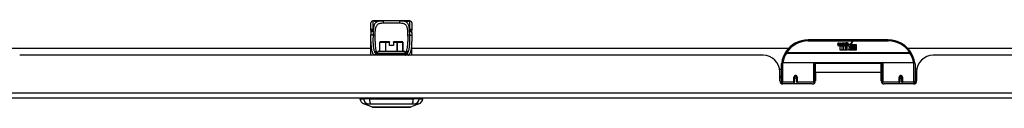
# Model space of a CAD drawing. Header units: inches. Extents: x 17 to 570, y 51 to 268.
# Tile 5 of 216: x 40.02 to 58.45, y 50.78 to 52.39. Entities that reach past the tile are written whole.
import ezdxf

# ---------------------------------------------------------------- set-up
doc = ezdxf.new("R2010")
doc.units = ezdxf.units.IN
doc.header["$MEASUREMENT"] = 0
doc.layers.add('Visible Edges(ANSI)', color=7, linetype='Continuous', lineweight=25)
doc.layers.add('Visible Tangent Edges(ANSI)', color=7, linetype='Continuous', lineweight=25)

msp = doc.modelspace()

# ---------------------------------------------------------------- linework, layer by layer
at = {"layer": 'Visible Edges(ANSI)'}
for p, q in [((46.59, 52.217), (46.59, 52.352)), ((46.649, 52.391), (46.629, 52.391)), ((46.773, 52.391), (46.649, 52.391)), ((46.773, 52.391), (46.811, 52.391)), ((47.136, 52.391), (46.811, 52.391)), ((47.136, 52.391), (47.175, 52.391)), ((47.298, 52.391), (47.175, 52.391)), ((47.318, 52.391), (47.298, 52.391)), ((47.357, 52.352), (47.357, 52.217)), ((46.59, 51.747), (46.59, 52.002)), ((46.759, 51.824), (46.759, 51.993)), ((46.767, 52.001), (46.767, 52.001)), ((46.869, 52.001), (46.767, 52.001)), ((46.869, 52.001), (46.872, 52.001)), ((46.936, 52.001), (46.872, 52.001)), ((46.936, 52.001), (46.936, 51.993)), ((46.936, 51.927), (46.936, 51.993)), ((47.075, 52.001), (47.011, 52.001)), ((47.011, 51.993), (47.011, 52.001)), ((47.011, 51.993), (47.011, 51.927)), ((47.075, 52.001), (47.078, 52.001)), ((47.18, 52.001), (47.078, 52.001)), ((47.18, 52.001), (47.18, 52.001)), ((47.188, 51.824), (47.188, 51.993)), ((47.357, 51.747), (47.357, 52.002)), ((56.274, 52.036), (54.774, 52.036)), ((55.329, 51.947), (55.335, 51.981)), ((55.335, 51.981), (55.349, 51.981)), ((55.349, 51.981), (55.342, 51.947)), ((55.365, 51.959), (55.369, 51.981)), ((55.369, 51.981), (55.382, 51.981)), ((55.382, 51.981), (55.376, 51.947)), ((55.399, 51.959), (55.403, 51.981)), ((55.403, 51.981), (55.416, 51.981)), ((55.416, 51.981), (55.406, 51.927)), ((55.423, 51.981), (55.439, 51.981)), ((55.436, 51.953), (55.423, 51.981)), ((55.439, 51.981), (55.447, 51.962)), ((55.449, 51.962), (55.463, 51.981)), ((55.479, 51.981), (55.454, 51.953)), ((55.463, 51.981), (55.479, 51.981)), ((55.484, 51.97), (55.484, 51.979)), ((55.558, 51.95), (55.602, 51.996)), ((55.602, 51.996), (55.577, 51.948)), ((39.535, 51.881), (46.59, 51.881)), ((46.718, 51.782), (46.718, 51.812)), ((46.729, 51.824), (47.218, 51.824)), ((47.011, 51.927), (46.936, 51.927)), ((47.229, 51.782), (47.229, 51.812)), ((47.357, 51.881), (54.412, 51.881)), ((55.374, 51.843), (55.374, 51.923)), ((55.404, 51.843), (55.374, 51.843)), ((55.392, 51.93), (55.391, 51.924)), ((55.391, 51.924), (55.404, 51.924)), ((55.396, 51.936), (55.393, 51.936)), ((55.395, 51.927), (55.396, 51.936)), ((55.406, 51.927), (55.395, 51.927)), ((55.404, 51.924), (55.404, 51.843)), ((55.408, 51.924), (55.43, 51.924)), ((55.408, 51.843), (55.408, 51.924)), ((55.438, 51.843), (55.408, 51.843)), ((55.412, 51.927), (55.436, 51.953)), ((55.428, 51.927), (55.412, 51.927)), ((55.442, 51.945), (55.428, 51.927)), ((55.43, 51.924), (55.438, 51.934)), ((55.438, 51.934), (55.438, 51.843)), ((55.444, 51.945), (55.442, 51.945)), ((55.442, 51.942), (55.449, 51.924)), ((55.442, 51.843), (55.442, 51.942)), ((55.509, 51.843), (55.442, 51.843)), ((55.452, 51.927), (55.444, 51.945)), ((55.447, 51.962), (55.449, 51.962)), ((55.449, 51.924), (55.472, 51.924)), ((55.468, 51.927), (55.452, 51.927)), ((55.454, 51.953), (55.468, 51.927)), ((55.472, 51.924), (55.472, 51.844)), ((55.472, 51.844), (55.508, 51.893)), ((55.478, 51.958), (55.514, 51.958)), ((55.508, 51.893), (55.488, 51.923)), ((55.513, 51.949), (55.489, 51.949)), ((55.523, 51.869), (55.509, 51.843)), ((55.518, 51.931), (55.525, 51.92)), ((55.54, 51.843), (55.523, 51.869)), ((55.525, 51.92), (55.556, 51.964)), ((55.558, 51.925), (55.538, 51.897)), ((55.538, 51.897), (55.575, 51.844)), ((55.674, 51.843), (55.54, 51.843)), ((55.556, 51.964), (55.558, 51.95)), ((55.56, 51.915), (55.558, 51.925)), ((55.575, 51.945), (55.56, 51.915)), ((55.575, 51.916), (55.575, 51.945)), ((55.674, 51.916), (55.575, 51.916)), ((55.575, 51.911), (55.674, 51.911)), ((55.575, 51.879), (55.575, 51.911)), ((55.674, 51.879), (55.575, 51.879)), ((55.575, 51.875), (55.674, 51.875)), ((55.575, 51.844), (55.575, 51.875)), ((55.577, 51.948), (55.674, 51.948)), ((55.674, 51.948), (55.674, 51.916)), ((55.674, 51.911), (55.674, 51.879)), ((55.674, 51.875), (55.674, 51.843)), ((56.636, 51.881), (71.513, 51.881)), ((53.931, 51.747), (40.016, 51.747)), ((47.219, 51.765), (46.735, 51.765)), ((54.294, 51.611), (54.878, 51.611)), ((56.17, 51.611), (56.754, 51.611)), ((71.032, 51.747), (57.117, 51.747)), ((54.239, 51.486), (54.274, 51.486)), ((54.243, 51.269), (54.243, 51.435)), ((54.274, 51.261), (54.274, 51.591)), ((54.894, 51.595), (54.894, 51.258)), ((54.894, 51.519), (54.909, 51.519)), ((54.909, 51.424), (54.909, 51.592)), ((56.14, 51.592), (54.909, 51.592)), ((54.909, 51.424), (54.909, 51.269)), ((56.14, 51.424), (56.14, 51.592)), ((56.154, 51.519), (56.14, 51.519)), ((56.14, 51.269), (56.14, 51.424)), ((56.154, 51.258), (56.154, 51.595)), ((56.774, 51.591), (56.774, 51.261)), ((56.809, 51.486), (56.774, 51.486)), ((56.805, 51.435), (56.805, 51.269)), ((54.243, 51.361), (54.274, 51.361)), ((54.274, 51.327), (54.243, 51.327)), ((54.274, 51.261), (54.274, 51.217)), ((54.518, 51.339), (54.518, 51.252)), ((54.52, 51.336), (54.518, 51.336)), ((54.518, 51.21), (54.518, 51.252)), ((54.519, 51.344), (54.521, 51.344)), ((54.52, 51.344), (54.52, 51.339)), ((54.524, 51.327), (54.522, 51.327)), ((54.558, 51.327), (54.556, 51.327)), ((54.559, 51.336), (54.561, 51.335)), ((54.561, 51.252), (54.561, 51.339)), ((54.561, 51.252), (54.561, 51.21)), ((54.894, 51.328), (54.909, 51.328)), ((54.894, 51.23), (54.894, 51.258)), ((56.154, 51.328), (56.14, 51.328)), ((56.154, 51.258), (56.154, 51.23)), ((56.487, 51.339), (56.487, 51.252)), ((56.489, 51.336), (56.487, 51.335)), ((56.487, 51.21), (56.487, 51.252)), ((56.493, 51.327), (56.49, 51.327)), ((56.526, 51.327), (56.524, 51.327)), ((56.529, 51.344), (56.527, 51.344)), ((56.528, 51.339), (56.528, 51.344)), ((56.528, 51.336), (56.53, 51.336)), ((56.53, 51.252), (56.53, 51.339)), ((56.53, 51.252), (56.53, 51.21)), ((56.805, 51.361), (56.774, 51.361)), ((56.805, 51.327), (56.774, 51.327)), ((56.774, 51.217), (56.774, 51.261)), ((54.849, 51.21), (54.302, 51.21)), ((56.746, 51.21), (56.199, 51.21)), ((76.776, 50.947), (17.171, 50.947)), ((46.383, 50.931), (46.451, 50.931)), ((46.562, 50.931), (46.451, 50.931)), ((46.562, 50.931), (47.385, 50.931)), ((47.496, 50.931), (47.385, 50.931)), ((47.496, 50.931), (47.564, 50.931)), ((46.617, 50.776), (46.457, 50.838)), ((47.49, 50.838), (47.33, 50.776))]:
    msp.add_line(p, q, dxfattribs=at)
at = {"layer": 'Visible Edges(ANSI)', "flags": 128}
for points in [[(46.657, 52.389), (46.657, 52.389), (46.659, 52.388), (46.664, 52.387), (46.671, 52.386), (46.68, 52.386), (46.689, 52.386), (46.698, 52.386), (46.706, 52.387), (46.713, 52.387)], [(46.713, 52.387), (46.727, 52.389), (46.742, 52.391), (46.757, 52.391), (46.773, 52.391)], [(47.175, 52.391), (47.19, 52.391), (47.205, 52.391), (47.22, 52.389), (47.234, 52.387)], [(47.234, 52.387), (47.241, 52.387), (47.249, 52.386), (47.258, 52.386), (47.267, 52.386), (47.276, 52.386), (47.283, 52.387), (47.288, 52.388), (47.29, 52.389), (47.29, 52.389)], [(46.59, 52.217), (46.59, 52.216), (46.59, 52.215), (46.59, 52.215), (46.59, 52.214), (46.59, 52.213), (46.59, 52.212), (46.59, 52.212), (46.59, 52.211), (46.59, 52.21), (46.59, 52.21), (46.59, 52.209), (46.59, 52.208), (46.59, 52.207), (46.59, 52.207), (46.59, 52.206), (46.59, 52.205), (46.59, 52.204), (46.59, 52.204), (46.59, 52.203), (46.591, 52.202), (46.591, 52.202), (46.591, 52.201), (46.591, 52.2), (46.591, 52.199)], [(46.592, 52.169), (46.592, 52.184), (46.591, 52.199)], [(46.591, 52.121), (46.592, 52.145), (46.592, 52.169)], [(47.355, 52.169), (47.355, 52.184), (47.356, 52.199)], [(47.355, 52.169), (47.355, 52.145), (47.356, 52.121)], [(47.356, 52.199), (47.356, 52.2), (47.356, 52.201), (47.356, 52.202), (47.357, 52.202), (47.357, 52.203), (47.357, 52.204), (47.357, 52.204), (47.357, 52.205), (47.357, 52.206), (47.357, 52.207), (47.357, 52.207), (47.357, 52.208), (47.357, 52.209), (47.357, 52.21), (47.357, 52.21), (47.357, 52.211), (47.357, 52.212), (47.357, 52.212), (47.357, 52.213), (47.357, 52.214), (47.357, 52.215), (47.357, 52.215), (47.357, 52.216), (47.357, 52.217)], [(46.59, 52.002), (46.59, 52.031), (46.59, 52.061), (46.591, 52.091), (46.591, 52.121)], [(46.668, 52.002), (46.669, 51.973), (46.669, 51.944), (46.671, 51.916), (46.673, 51.89), (46.677, 51.865), (46.682, 51.842), (46.688, 51.821), (46.696, 51.802)], [(47.251, 51.802), (47.259, 51.821), (47.265, 51.842), (47.27, 51.865), (47.274, 51.89), (47.276, 51.916), (47.278, 51.944), (47.278, 51.972), (47.279, 52.002)], [(47.356, 52.121), (47.356, 52.091), (47.357, 52.061), (47.357, 52.031), (47.357, 52.002)], [(46.725, 51.779), (46.714, 51.785), (46.705, 51.791), (46.701, 51.794), (46.699, 51.797), (46.697, 51.8), (46.696, 51.802)], [(47.222, 51.779), (47.233, 51.785), (47.242, 51.791), (47.246, 51.794), (47.248, 51.797), (47.25, 51.8), (47.251, 51.802)], [(46.819, 51.765), (46.792, 51.766), (46.767, 51.768), (46.755, 51.77), (46.744, 51.772), (46.734, 51.775), (46.725, 51.779)], [(47.128, 51.765), (47.155, 51.766), (47.181, 51.768), (47.192, 51.77), (47.203, 51.772), (47.213, 51.775), (47.222, 51.779)], [(54.28, 51.61), (54.279, 51.61), (54.279, 51.609), (54.279, 51.609), (54.279, 51.609), (54.279, 51.609), (54.279, 51.608), (54.279, 51.608), (54.279, 51.608), (54.279, 51.608), (54.279, 51.608), (54.279, 51.607), (54.279, 51.607), (54.279, 51.607), (54.279, 51.607), (54.279, 51.606), (54.279, 51.606), (54.279, 51.606), (54.279, 51.606), (54.279, 51.605), (54.279, 51.605), (54.279, 51.605), (54.279, 51.605), (54.279, 51.604), (54.279, 51.604)], [(56.769, 51.604), (56.769, 51.604), (56.769, 51.605), (56.769, 51.605), (56.769, 51.605), (56.769, 51.605), (56.769, 51.606), (56.769, 51.606), (56.769, 51.606), (56.769, 51.606), (56.769, 51.607), (56.769, 51.607), (56.769, 51.607), (56.769, 51.607), (56.769, 51.608), (56.769, 51.608), (56.769, 51.608), (56.769, 51.608), (56.769, 51.608), (56.769, 51.609), (56.769, 51.609), (56.769, 51.609), (56.769, 51.609), (56.769, 51.61), (56.769, 51.61)], [(54.518, 51.339), (54.518, 51.341), (54.519, 51.344), (54.52, 51.347), (54.521, 51.349), (54.522, 51.352), (54.524, 51.354), (54.526, 51.356), (54.529, 51.357), (54.531, 51.359), (54.534, 51.36), (54.537, 51.36), (54.54, 51.36), (54.543, 51.36), (54.546, 51.36), (54.548, 51.359), (54.551, 51.357), (54.553, 51.356), (54.556, 51.354), (54.557, 51.352), (54.559, 51.349), (54.56, 51.347), (54.561, 51.344), (54.561, 51.341), (54.561, 51.339)], [(54.908, 51.291), (54.908, 51.291), (54.908, 51.291), (54.908, 51.291), (54.908, 51.291), (54.908, 51.291), (54.908, 51.291), (54.908, 51.291), (54.908, 51.291), (54.908, 51.291), (54.908, 51.291), (54.908, 51.291), (54.908, 51.291), (54.908, 51.291), (54.908, 51.291), (54.908, 51.291), (54.908, 51.291), (54.908, 51.291), (54.908, 51.291), (54.908, 51.292), (54.908, 51.292), (54.908, 51.292), (54.908, 51.292), (54.909, 51.292), (54.909, 51.292)], [(56.14, 51.292), (56.14, 51.292), (56.14, 51.292), (56.14, 51.292), (56.14, 51.292), (56.14, 51.292), (56.14, 51.291), (56.14, 51.291), (56.14, 51.291), (56.14, 51.291), (56.14, 51.291), (56.14, 51.291), (56.14, 51.291), (56.14, 51.291), (56.14, 51.291), (56.14, 51.291), (56.14, 51.291), (56.14, 51.291), (56.14, 51.291), (56.14, 51.291), (56.14, 51.291), (56.14, 51.291), (56.14, 51.291), (56.14, 51.291), (56.14, 51.291)], [(56.487, 51.339), (56.487, 51.341), (56.487, 51.344), (56.488, 51.347), (56.489, 51.349), (56.491, 51.352), (56.493, 51.354), (56.495, 51.356), (56.497, 51.357), (56.5, 51.359), (56.502, 51.36), (56.505, 51.36), (56.508, 51.36), (56.511, 51.36), (56.514, 51.36), (56.517, 51.359), (56.52, 51.357), (56.522, 51.356), (56.524, 51.354), (56.526, 51.352), (56.527, 51.349), (56.528, 51.347), (56.529, 51.344), (56.53, 51.341), (56.53, 51.339)], [(46.618, 50.776), (46.619, 50.776), (46.62, 50.776), (46.622, 50.776), (46.625, 50.776), (46.629, 50.776), (46.634, 50.776), (46.639, 50.776), (46.645, 50.776), (46.653, 50.776), (46.66, 50.776), (46.669, 50.776), (46.678, 50.776), (46.688, 50.776), (46.699, 50.776), (46.71, 50.776), (46.722, 50.776), (46.735, 50.776), (46.748, 50.776), (46.762, 50.776), (46.776, 50.776), (46.791, 50.776), (46.806, 50.776), (46.821, 50.776), (46.837, 50.776), (46.854, 50.776), (46.87, 50.776), (46.887, 50.776), (46.904, 50.776), (46.921, 50.776), (46.939, 50.776), (46.956, 50.776), (46.973, 50.776), (46.991, 50.776), (47.008, 50.776), (47.026, 50.776), (47.043, 50.776), (47.06, 50.776), (47.077, 50.776), (47.093, 50.776), (47.11, 50.776), (47.126, 50.776), (47.141, 50.776), (47.156, 50.776), (47.171, 50.776), (47.185, 50.776), (47.199, 50.776), (47.212, 50.776), (47.225, 50.776), (47.237, 50.776), (47.248, 50.776), (47.259, 50.776), (47.269, 50.776), (47.278, 50.776), (47.287, 50.776), (47.295, 50.776), (47.302, 50.776), (47.308, 50.776), (47.313, 50.776), (47.318, 50.776), (47.322, 50.776), (47.325, 50.776), (47.327, 50.776), (47.328, 50.776), (47.329, 50.776)]]:
    msp.add_lwpolyline(points, dxfattribs=at)
at = {"layer": 'Visible Edges(ANSI)'}
for centre in [(54.54, 51.339), (56.508, 51.339)]:
    msp.add_circle(centre, 0.0197, dxfattribs=at)
for centre, radius, start, end in [((46.629, 52.352), 0.0394, 90, 180), ((46.649, 52.372), 0.0197, 56.88, 90), ((47.298, 52.372), 0.0197, 90, 123.12), ((47.318, 52.352), 0.0394, 0, 90), ((46.767, 51.993), 0.00787, 90, 180), ((47.18, 51.993), 0.00787, 0, 90), ((54.774, 51.536), 0.5, 90, 147.7623), ((55.502, 51.921), 0.0607, 81.5605, 107.3343), ((55.496, 51.941), 0.0307, 64.6784, 112.5609), ((55.508, 51.961), 0.0197, 356.5646, 81.5605), ((56.274, 51.536), 0.5, 32.2377, 90), ((46.729, 51.812), 0.0118, 90, 180), ((47.218, 51.812), 0.0118, 0, 90), ((54.774, 51.536), 0.5, 147.7623, 171.4919), ((55.357, 51.942), 0.0288, 169, 198.4748), ((55.34, 51.936), 0.0105, 198.4748, 269.6788), ((55.34, 51.95), 0.0246, 269.6788, 333.9508), ((55.355, 51.945), 0.0123, 169.9922, 203.5487), ((55.349, 51.942), 0.006, 203.5487, 276.1027), ((55.348, 51.949), 0.0126, 276.1027, 327.6083), ((55.319, 51.966), 0.0465, 328.5584, 350.8257), ((55.39, 51.941), 0.0288, 183.6169, 196.9928), ((55.373, 51.935), 0.0101, 196.9928, 269.4776), ((55.373, 51.949), 0.024, 269.4776, 327.4114), ((55.375, 51.947), 0.024, 268.7952, 316.5849), ((55.388, 51.945), 0.0123, 170, 203.5571), ((55.382, 51.942), 0.006, 203.5571, 276.03), ((55.382, 51.949), 0.0126, 276.03, 327.5992), ((55.353, 51.967), 0.0465, 327.5992, 350), ((55.503, 51.946), 0.0282, 156.1555, 203.8445), ((55.491, 51.941), 0.0152, 203.8445, 265.0802), ((55.497, 51.944), 0.00955, 151.4547, 231.1652), ((55.495, 51.955), 0.033, 257.079, 313.1785), ((55.495, 51.955), 0.0299, 260.4085, 314.1684), ((55.498, 51.945), 0.0109, 231.1652, 289.3797), ((55.496, 51.951), 0.0168, 289.3797, 352.9975), ((55.505, 51.96), 0.0096, 343.5261, 64.6784), ((55.488, 51.962), 0.0398, 314.1684, 356.5646), ((56.274, 51.536), 0.5, 8.5081, 32.2377), ((53.931, 51.435), 0.312, 0, 90), ((54.294, 51.591), 0.0197, 90, 180), ((54.878, 51.595), 0.0157, 0, 90), ((56.17, 51.595), 0.0157, 90, 180), ((56.754, 51.591), 0.0197, 0, 90), ((57.117, 51.435), 0.312, 90, 180), ((54.302, 51.269), 0.0591, 180, 270), ((54.54, 51.339), 0.0217, 180, 350.853), ((54.849, 51.269), 0.0591, 270, 0), ((56.199, 51.269), 0.0591, 180, 270), ((56.508, 51.339), 0.0217, 189.147, 0), ((56.746, 51.269), 0.0591, 270, 0), ((46.5, 50.948), 0.118, 188.6009, 248.7495), ((46.442, 50.923), 0.0394, 143.1301, 168.463), ((47.447, 50.948), 0.118, 291.2505, 351.3991), ((47.505, 50.923), 0.0394, 11.537, 36.8699), ((46.618, 50.781), 0.00492, 248.7495, 269.7912), ((47.329, 50.781), 0.00492, 270.2088, 291.2505)]:
    msp.add_arc(centre, radius, start, end, dxfattribs=at)
at = {"layer": 'Visible Tangent Edges(ANSI)'}
for p, q in [((46.629, 52.391), (46.629, 52.237)), ((46.649, 52.391), (46.649, 52.391)), ((46.83, 52.352), (47.118, 52.352)), ((47.298, 52.391), (47.298, 52.391)), ((47.318, 52.237), (47.318, 52.391)), ((46.76, 51.993), (46.759, 51.993)), ((46.76, 51.824), (46.76, 51.993)), ((46.76, 51.993), (46.862, 51.993)), ((46.872, 51.993), (46.862, 51.993)), ((46.862, 51.993), (46.862, 51.824)), ((46.872, 52.001), (46.872, 51.993)), ((46.872, 51.824), (46.872, 51.993)), ((46.872, 51.993), (46.936, 51.993)), ((47.011, 51.993), (47.075, 51.993)), ((47.075, 51.993), (47.075, 52.001)), ((47.085, 51.993), (47.075, 51.993)), ((47.075, 51.993), (47.075, 51.824)), ((47.085, 51.824), (47.085, 51.993)), ((47.085, 51.993), (47.187, 51.993)), ((47.188, 51.993), (47.187, 51.993)), ((47.187, 51.993), (47.187, 51.824)), ((54.774, 52.016), (54.774, 52.036)), ((54.774, 52.016), (56.274, 52.016)), ((56.274, 52.036), (56.274, 52.016)), ((47.229, 51.812), (46.718, 51.812)), ((54.368, 51.792), (54.351, 51.803)), ((56.68, 51.792), (54.368, 51.792)), ((54.368, 51.788), (54.368, 51.792)), ((54.368, 51.788), (56.68, 51.788)), ((56.697, 51.803), (56.68, 51.792)), ((56.68, 51.792), (56.68, 51.788)), ((46.709, 51.774), (46.687, 51.774)), ((46.718, 51.785), (46.713, 51.785)), ((46.729, 51.777), (47.218, 51.777)), ((47.234, 51.785), (47.229, 51.785)), ((47.26, 51.774), (47.238, 51.774)), ((54.294, 51.611), (54.294, 51.242)), ((54.878, 51.242), (54.878, 51.611)), ((56.156, 51.603), (54.892, 51.603)), ((56.17, 51.611), (56.17, 51.242)), ((56.754, 51.242), (56.754, 51.611)), ((56.14, 51.424), (54.909, 51.424)), ((54.294, 51.21), (54.294, 51.242)), ((54.508, 51.242), (54.294, 51.242)), ((54.508, 51.242), (54.508, 51.334)), ((54.508, 51.242), (54.508, 51.21)), ((54.571, 51.334), (54.571, 51.242)), ((54.878, 51.242), (54.571, 51.242)), ((54.571, 51.21), (54.571, 51.242)), ((54.878, 51.242), (54.878, 51.217)), ((56.17, 51.217), (56.17, 51.242)), ((56.477, 51.242), (56.17, 51.242)), ((56.477, 51.242), (56.477, 51.334)), ((56.477, 51.242), (56.477, 51.21)), ((56.54, 51.334), (56.54, 51.242)), ((56.754, 51.242), (56.54, 51.242)), ((56.54, 51.21), (56.54, 51.242)), ((56.754, 51.242), (56.754, 51.21)), ((17.171, 51.046), (76.776, 51.046))]:
    msp.add_line(p, q, dxfattribs=at)
at = {"layer": 'Visible Tangent Edges(ANSI)', "flags": 128}
for points in [[(46.811, 52.391), (46.797, 52.391), (46.784, 52.391), (46.771, 52.39), (46.758, 52.389), (46.746, 52.387), (46.735, 52.385), (46.724, 52.382), (46.713, 52.378), (46.704, 52.374), (46.694, 52.369), (46.686, 52.363), (46.678, 52.356), (46.671, 52.348), (46.665, 52.34), (46.659, 52.33), (46.654, 52.319), (46.65, 52.308), (46.646, 52.296), (46.643, 52.283), (46.64, 52.269), (46.638, 52.255), (46.636, 52.24), (46.634, 52.224), (46.633, 52.208)], [(46.649, 52.391), (46.649, 52.39), (46.649, 52.39), (46.65, 52.39), (46.652, 52.389), (46.653, 52.389), (46.655, 52.388), (46.658, 52.388), (46.66, 52.387), (46.663, 52.387), (46.666, 52.387), (46.67, 52.386), (46.673, 52.386), (46.677, 52.386), (46.68, 52.385), (46.684, 52.385), (46.688, 52.385), (46.692, 52.385), (46.696, 52.385), (46.7, 52.386), (46.703, 52.386), (46.707, 52.386), (46.71, 52.387), (46.713, 52.387), (46.716, 52.387)], [(46.67, 52.12), (46.67, 52.139), (46.67, 52.157), (46.671, 52.175), (46.672, 52.193), (46.673, 52.209), (46.675, 52.226), (46.677, 52.241), (46.68, 52.256), (46.683, 52.269), (46.688, 52.282), (46.693, 52.293), (46.698, 52.304), (46.705, 52.313), (46.712, 52.322), (46.721, 52.329), (46.73, 52.335), (46.74, 52.339), (46.751, 52.343), (46.762, 52.346), (46.775, 52.349), (46.787, 52.35), (46.801, 52.351), (46.815, 52.352), (46.83, 52.352)], [(46.716, 52.387), (46.718, 52.388), (46.72, 52.388), (46.722, 52.389), (46.725, 52.389), (46.727, 52.389), (46.729, 52.389), (46.731, 52.39), (46.734, 52.39), (46.736, 52.39), (46.738, 52.39), (46.741, 52.39), (46.743, 52.391), (46.745, 52.391), (46.748, 52.391), (46.75, 52.391), (46.753, 52.391), (46.755, 52.391), (46.758, 52.391), (46.76, 52.391), (46.762, 52.391), (46.765, 52.391), (46.767, 52.391), (46.77, 52.391), (46.773, 52.391)], [(47.118, 52.352), (47.132, 52.352), (47.146, 52.351), (47.16, 52.35), (47.173, 52.349), (47.185, 52.346), (47.197, 52.343), (47.207, 52.339), (47.217, 52.335), (47.227, 52.329), (47.235, 52.321), (47.242, 52.313), (47.249, 52.304), (47.255, 52.293), (47.26, 52.282), (47.264, 52.269), (47.267, 52.255), (47.27, 52.241), (47.272, 52.225), (47.274, 52.209), (47.275, 52.192), (47.276, 52.175), (47.277, 52.157), (47.277, 52.139), (47.277, 52.12)], [(47.314, 52.208), (47.313, 52.224), (47.311, 52.24), (47.309, 52.255), (47.307, 52.269), (47.305, 52.283), (47.301, 52.296), (47.297, 52.308), (47.293, 52.319), (47.288, 52.33), (47.282, 52.34), (47.276, 52.348), (47.269, 52.356), (47.261, 52.363), (47.253, 52.369), (47.244, 52.374), (47.234, 52.379), (47.223, 52.382), (47.212, 52.385), (47.201, 52.387), (47.189, 52.389), (47.176, 52.39), (47.163, 52.391), (47.15, 52.391), (47.136, 52.391)], [(47.175, 52.391), (47.177, 52.391), (47.18, 52.391), (47.182, 52.391), (47.185, 52.391), (47.187, 52.391), (47.19, 52.391), (47.192, 52.391), (47.194, 52.391), (47.197, 52.391), (47.199, 52.391), (47.202, 52.391), (47.204, 52.391), (47.206, 52.39), (47.209, 52.39), (47.211, 52.39), (47.213, 52.39), (47.216, 52.39), (47.218, 52.389), (47.22, 52.389), (47.222, 52.389), (47.225, 52.389), (47.227, 52.388), (47.229, 52.388), (47.231, 52.387)], [(47.231, 52.387), (47.234, 52.387), (47.237, 52.387), (47.24, 52.386), (47.244, 52.386), (47.248, 52.386), (47.251, 52.385), (47.255, 52.385), (47.259, 52.385), (47.263, 52.385), (47.267, 52.385), (47.27, 52.386), (47.274, 52.386), (47.278, 52.386), (47.281, 52.387), (47.284, 52.387), (47.287, 52.387), (47.289, 52.388), (47.292, 52.388), (47.294, 52.389), (47.295, 52.389), (47.297, 52.39), (47.298, 52.39), (47.298, 52.39), (47.298, 52.391)], [(46.633, 52.208), (46.63, 52.209), (46.627, 52.209), (46.624, 52.21), (46.622, 52.21), (46.619, 52.21), (46.616, 52.21), (46.614, 52.21), (46.611, 52.21), (46.609, 52.209), (46.607, 52.209), (46.604, 52.209), (46.602, 52.208), (46.601, 52.208), (46.599, 52.207), (46.597, 52.206), (46.596, 52.206), (46.595, 52.205), (46.594, 52.204), (46.593, 52.203), (46.592, 52.203), (46.591, 52.202), (46.591, 52.201), (46.591, 52.2), (46.591, 52.199)], [(46.592, 52.169), (46.593, 52.171), (46.593, 52.173), (46.593, 52.175), (46.594, 52.176), (46.595, 52.178), (46.596, 52.18), (46.597, 52.182), (46.598, 52.183), (46.6, 52.185), (46.601, 52.187), (46.603, 52.188), (46.605, 52.19), (46.607, 52.192), (46.609, 52.193), (46.611, 52.195), (46.613, 52.196), (46.616, 52.198), (46.618, 52.199), (46.62, 52.201), (46.623, 52.202), (46.625, 52.204), (46.628, 52.205), (46.631, 52.206), (46.633, 52.208)], [(46.633, 52.208), (46.633, 52.209), (46.633, 52.21), (46.632, 52.211), (46.632, 52.213), (46.632, 52.214), (46.631, 52.215), (46.631, 52.216), (46.631, 52.217), (46.631, 52.219), (46.63, 52.22), (46.63, 52.221), (46.63, 52.222), (46.63, 52.224), (46.63, 52.225), (46.63, 52.226), (46.629, 52.227), (46.629, 52.228), (46.629, 52.23), (46.629, 52.231), (46.629, 52.232), (46.629, 52.233), (46.629, 52.234), (46.629, 52.235), (46.629, 52.237)], [(46.633, 52.208), (46.633, 52.205), (46.633, 52.201), (46.633, 52.198), (46.632, 52.195), (46.632, 52.192), (46.632, 52.188), (46.632, 52.185), (46.632, 52.182), (46.632, 52.178), (46.632, 52.175), (46.631, 52.171), (46.631, 52.168), (46.631, 52.165), (46.631, 52.161), (46.631, 52.158), (46.631, 52.154), (46.631, 52.151), (46.631, 52.148), (46.631, 52.144), (46.631, 52.141), (46.631, 52.137), (46.631, 52.134), (46.631, 52.13), (46.631, 52.127)], [(47.318, 52.237), (47.318, 52.235), (47.318, 52.234), (47.318, 52.233), (47.318, 52.232), (47.318, 52.231), (47.318, 52.23), (47.318, 52.228), (47.318, 52.227), (47.317, 52.226), (47.317, 52.225), (47.317, 52.224), (47.317, 52.222), (47.317, 52.221), (47.317, 52.22), (47.316, 52.219), (47.316, 52.217), (47.316, 52.216), (47.316, 52.215), (47.315, 52.214), (47.315, 52.213), (47.315, 52.211), (47.315, 52.21), (47.314, 52.209), (47.314, 52.208)], [(47.356, 52.199), (47.356, 52.2), (47.356, 52.201), (47.356, 52.202), (47.355, 52.203), (47.354, 52.203), (47.354, 52.204), (47.352, 52.205), (47.351, 52.206), (47.35, 52.206), (47.348, 52.207), (47.347, 52.208), (47.345, 52.208), (47.343, 52.209), (47.341, 52.209), (47.338, 52.209), (47.336, 52.21), (47.333, 52.21), (47.331, 52.21), (47.328, 52.21), (47.326, 52.21), (47.323, 52.21), (47.32, 52.209), (47.317, 52.209), (47.314, 52.208)], [(47.314, 52.208), (47.316, 52.206), (47.319, 52.205), (47.322, 52.204), (47.324, 52.202), (47.327, 52.201), (47.329, 52.199), (47.332, 52.198), (47.334, 52.196), (47.336, 52.195), (47.338, 52.193), (47.34, 52.192), (47.342, 52.19), (47.344, 52.188), (47.346, 52.187), (47.347, 52.185), (47.349, 52.183), (47.35, 52.182), (47.351, 52.18), (47.352, 52.178), (47.353, 52.176), (47.354, 52.175), (47.354, 52.173), (47.354, 52.171), (47.355, 52.169)], [(47.317, 52.127), (47.317, 52.13), (47.316, 52.134), (47.316, 52.137), (47.316, 52.141), (47.316, 52.144), (47.316, 52.148), (47.316, 52.151), (47.316, 52.154), (47.316, 52.158), (47.316, 52.161), (47.316, 52.165), (47.316, 52.168), (47.316, 52.172), (47.315, 52.175), (47.315, 52.178), (47.315, 52.182), (47.315, 52.185), (47.315, 52.188), (47.315, 52.192), (47.315, 52.195), (47.314, 52.198), (47.314, 52.201), (47.314, 52.205), (47.314, 52.208)], [(46.59, 52.002), (46.59, 51.99), (46.59, 51.977), (46.59, 51.965), (46.59, 51.952), (46.591, 51.94), (46.592, 51.928), (46.592, 51.916), (46.593, 51.904), (46.595, 51.893), (46.596, 51.881), (46.598, 51.87), (46.6, 51.859), (46.602, 51.848), (46.604, 51.838), (46.607, 51.828), (46.611, 51.817), (46.614, 51.808), (46.618, 51.798), (46.622, 51.789), (46.627, 51.78), (46.632, 51.771), (46.638, 51.762), (46.644, 51.754), (46.651, 51.747)], [(46.631, 52.127), (46.628, 52.127), (46.626, 52.127), (46.623, 52.127), (46.621, 52.127), (46.619, 52.127), (46.616, 52.127), (46.614, 52.126), (46.612, 52.126), (46.609, 52.126), (46.607, 52.126), (46.605, 52.126), (46.603, 52.125), (46.601, 52.125), (46.599, 52.125), (46.598, 52.124), (46.596, 52.124), (46.595, 52.124), (46.594, 52.123), (46.593, 52.123), (46.592, 52.123), (46.592, 52.122), (46.591, 52.122), (46.591, 52.121), (46.591, 52.121)], [(46.631, 52.127), (46.63, 52.112), (46.63, 52.097), (46.63, 52.082), (46.629, 52.068), (46.629, 52.053), (46.629, 52.039), (46.629, 52.025), (46.629, 52.011), (46.629, 51.997), (46.629, 51.983), (46.63, 51.969), (46.63, 51.956), (46.631, 51.943), (46.632, 51.93), (46.633, 51.917), (46.635, 51.904), (46.636, 51.892), (46.639, 51.88), (46.641, 51.868), (46.644, 51.856), (46.647, 51.845), (46.651, 51.834), (46.655, 51.823), (46.66, 51.813)], [(46.668, 52.002), (46.668, 52.007), (46.668, 52.012), (46.668, 52.017), (46.668, 52.022), (46.668, 52.026), (46.669, 52.031), (46.669, 52.036), (46.669, 52.041), (46.669, 52.046), (46.669, 52.051), (46.669, 52.056), (46.669, 52.061), (46.669, 52.066), (46.669, 52.071), (46.669, 52.076), (46.669, 52.08), (46.669, 52.085), (46.669, 52.09), (46.669, 52.095), (46.669, 52.1), (46.669, 52.105), (46.67, 52.11), (46.67, 52.115), (46.67, 52.12)], [(47.277, 52.12), (47.277, 52.115), (47.277, 52.11), (47.278, 52.105), (47.278, 52.1), (47.278, 52.095), (47.278, 52.09), (47.278, 52.086), (47.278, 52.081), (47.278, 52.076), (47.278, 52.071), (47.278, 52.066), (47.278, 52.061), (47.278, 52.056), (47.278, 52.051), (47.278, 52.046), (47.278, 52.041), (47.278, 52.036), (47.279, 52.031), (47.279, 52.027), (47.279, 52.022), (47.279, 52.017), (47.279, 52.012), (47.279, 52.007), (47.279, 52.002)], [(47.287, 51.813), (47.292, 51.823), (47.296, 51.834), (47.3, 51.845), (47.303, 51.856), (47.306, 51.868), (47.308, 51.88), (47.311, 51.892), (47.312, 51.904), (47.314, 51.917), (47.315, 51.929), (47.316, 51.942), (47.317, 51.956), (47.317, 51.969), (47.318, 51.983), (47.318, 51.997), (47.318, 52.011), (47.318, 52.025), (47.318, 52.039), (47.318, 52.053), (47.318, 52.068), (47.317, 52.082), (47.317, 52.097), (47.317, 52.112), (47.317, 52.127)], [(47.296, 51.747), (47.303, 51.754), (47.309, 51.762), (47.315, 51.771), (47.32, 51.78), (47.325, 51.789), (47.329, 51.798), (47.333, 51.808), (47.337, 51.817), (47.34, 51.828), (47.343, 51.838), (47.345, 51.848), (47.347, 51.859), (47.349, 51.87), (47.351, 51.881), (47.352, 51.893), (47.354, 51.904), (47.355, 51.916), (47.355, 51.928), (47.356, 51.94), (47.357, 51.952), (47.357, 51.965), (47.357, 51.977), (47.357, 51.99), (47.357, 52.002)], [(47.317, 52.127), (47.319, 52.127), (47.321, 52.127), (47.324, 52.127), (47.326, 52.127), (47.328, 52.127), (47.331, 52.127), (47.333, 52.126), (47.336, 52.126), (47.338, 52.126), (47.34, 52.126), (47.342, 52.126), (47.344, 52.125), (47.346, 52.125), (47.348, 52.125), (47.349, 52.124), (47.351, 52.124), (47.352, 52.124), (47.353, 52.123), (47.354, 52.123), (47.355, 52.123), (47.355, 52.122), (47.356, 52.122), (47.356, 52.121), (47.356, 52.121)], [(46.687, 51.774), (46.686, 51.775), (46.684, 51.777), (46.683, 51.778), (46.682, 51.78), (46.68, 51.781), (46.679, 51.783), (46.678, 51.785), (46.677, 51.786), (46.676, 51.788), (46.674, 51.789), (46.673, 51.791), (46.672, 51.793), (46.671, 51.794), (46.67, 51.796), (46.669, 51.798), (46.668, 51.799), (46.667, 51.801), (46.666, 51.803), (46.665, 51.804), (46.664, 51.806), (46.663, 51.808), (46.662, 51.81), (46.661, 51.812), (46.66, 51.813)], [(46.66, 51.813), (46.661, 51.811), (46.662, 51.809), (46.664, 51.807), (46.665, 51.805), (46.667, 51.803), (46.668, 51.801), (46.67, 51.799), (46.672, 51.798), (46.673, 51.796), (46.675, 51.794), (46.677, 51.792), (46.679, 51.791), (46.682, 51.789), (46.684, 51.787), (46.686, 51.786), (46.688, 51.784), (46.691, 51.783), (46.693, 51.782), (46.695, 51.78), (46.698, 51.779), (46.701, 51.777), (46.703, 51.776), (46.706, 51.775), (46.709, 51.774)], [(47.238, 51.774), (47.241, 51.775), (47.244, 51.776), (47.247, 51.778), (47.249, 51.779), (47.252, 51.78), (47.254, 51.782), (47.257, 51.783), (47.259, 51.784), (47.261, 51.786), (47.263, 51.788), (47.266, 51.789), (47.268, 51.791), (47.27, 51.792), (47.272, 51.794), (47.274, 51.796), (47.275, 51.798), (47.277, 51.799), (47.279, 51.801), (47.28, 51.803), (47.282, 51.805), (47.283, 51.807), (47.285, 51.809), (47.286, 51.811), (47.287, 51.813)], [(47.287, 51.813), (47.286, 51.812), (47.285, 51.81), (47.284, 51.808), (47.283, 51.806), (47.282, 51.804), (47.281, 51.803), (47.28, 51.801), (47.279, 51.799), (47.278, 51.798), (47.277, 51.796), (47.276, 51.794), (47.275, 51.793), (47.274, 51.791), (47.273, 51.789), (47.271, 51.788), (47.27, 51.786), (47.269, 51.785), (47.268, 51.783), (47.267, 51.781), (47.265, 51.78), (47.264, 51.778), (47.263, 51.777), (47.261, 51.775), (47.26, 51.774)], [(46.687, 51.774), (46.685, 51.773), (46.684, 51.773), (46.682, 51.772), (46.681, 51.771), (46.679, 51.771), (46.678, 51.77), (46.676, 51.769), (46.675, 51.768), (46.673, 51.767), (46.672, 51.766), (46.67, 51.765), (46.669, 51.763), (46.667, 51.762), (46.666, 51.761), (46.665, 51.759), (46.663, 51.758), (46.662, 51.757), (46.661, 51.755), (46.66, 51.754), (46.659, 51.752), (46.658, 51.751), (46.657, 51.749), (46.656, 51.748), (46.656, 51.747)], [(46.735, 51.765), (46.732, 51.765), (46.73, 51.765), (46.727, 51.765), (46.725, 51.766), (46.722, 51.766), (46.72, 51.766), (46.717, 51.766), (46.715, 51.766), (46.713, 51.766), (46.711, 51.766), (46.709, 51.767), (46.707, 51.767), (46.705, 51.767), (46.703, 51.768), (46.701, 51.768), (46.7, 51.769), (46.698, 51.769), (46.696, 51.77), (46.694, 51.77), (46.693, 51.771), (46.691, 51.772), (46.69, 51.772), (46.688, 51.773), (46.687, 51.774)], [(46.709, 51.774), (46.713, 51.773), (46.717, 51.772), (46.721, 51.771), (46.726, 51.771), (46.73, 51.77), (46.734, 51.769), (46.739, 51.769), (46.743, 51.768), (46.748, 51.768), (46.752, 51.768), (46.757, 51.767), (46.762, 51.767), (46.766, 51.767), (46.771, 51.766), (46.776, 51.766), (46.78, 51.766), (46.785, 51.766), (46.79, 51.766), (46.795, 51.766), (46.799, 51.766), (46.804, 51.765), (46.809, 51.765), (46.814, 51.765), (46.819, 51.765)], [(46.735, 51.765), (46.734, 51.765), (46.733, 51.765), (46.732, 51.765), (46.731, 51.765), (46.731, 51.765), (46.73, 51.764), (46.729, 51.764), (46.728, 51.763), (46.727, 51.763), (46.726, 51.762), (46.725, 51.762), (46.724, 51.761), (46.723, 51.76), (46.722, 51.759), (46.721, 51.758), (46.72, 51.757), (46.719, 51.756), (46.718, 51.755), (46.717, 51.753), (46.716, 51.752), (46.715, 51.751), (46.714, 51.749), (46.713, 51.748), (46.712, 51.747)], [(47.128, 51.765), (47.133, 51.765), (47.138, 51.765), (47.143, 51.765), (47.148, 51.766), (47.153, 51.766), (47.157, 51.766), (47.162, 51.766), (47.167, 51.766), (47.172, 51.766), (47.176, 51.766), (47.181, 51.767), (47.186, 51.767), (47.19, 51.767), (47.195, 51.768), (47.199, 51.768), (47.204, 51.768), (47.208, 51.769), (47.213, 51.769), (47.217, 51.77), (47.222, 51.771), (47.226, 51.771), (47.23, 51.772), (47.234, 51.773), (47.238, 51.774)], [(47.26, 51.774), (47.259, 51.773), (47.258, 51.772), (47.256, 51.772), (47.255, 51.771), (47.253, 51.77), (47.252, 51.77), (47.25, 51.769), (47.249, 51.769), (47.247, 51.768), (47.245, 51.768), (47.244, 51.768), (47.242, 51.767), (47.24, 51.767), (47.239, 51.767), (47.237, 51.766), (47.235, 51.766), (47.233, 51.766), (47.231, 51.766), (47.23, 51.766), (47.228, 51.766), (47.225, 51.765), (47.223, 51.765), (47.221, 51.765), (47.219, 51.765)], [(47.219, 51.765), (47.22, 51.765), (47.221, 51.765), (47.222, 51.765), (47.223, 51.765), (47.224, 51.765), (47.225, 51.764), (47.226, 51.764), (47.227, 51.763), (47.228, 51.763), (47.229, 51.762), (47.23, 51.762), (47.231, 51.761), (47.232, 51.76), (47.233, 51.759), (47.234, 51.758), (47.235, 51.757), (47.236, 51.756), (47.237, 51.755), (47.238, 51.753), (47.239, 51.752), (47.24, 51.751), (47.24, 51.749), (47.241, 51.748), (47.242, 51.747)], [(47.26, 51.774), (47.262, 51.773), (47.263, 51.773), (47.265, 51.772), (47.266, 51.771), (47.268, 51.771), (47.269, 51.77), (47.271, 51.769), (47.272, 51.768), (47.274, 51.767), (47.275, 51.766), (47.277, 51.765), (47.278, 51.763), (47.28, 51.762), (47.281, 51.761), (47.282, 51.759), (47.284, 51.758), (47.285, 51.757), (47.286, 51.755), (47.287, 51.754), (47.288, 51.752), (47.289, 51.751), (47.29, 51.749), (47.291, 51.748), (47.291, 51.747)], [(54.571, 51.334), (54.571, 51.338), (54.57, 51.342), (54.569, 51.346), (54.567, 51.35), (54.565, 51.354), (54.563, 51.357), (54.56, 51.36), (54.556, 51.363), (54.552, 51.365), (54.548, 51.366), (54.544, 51.367), (54.54, 51.367), (54.536, 51.367), (54.531, 51.366), (54.527, 51.365), (54.523, 51.363), (54.52, 51.36), (54.517, 51.357), (54.514, 51.354), (54.512, 51.35), (54.51, 51.346), (54.509, 51.342), (54.509, 51.338), (54.508, 51.334)], [(54.908, 51.328), (54.907, 51.326), (54.907, 51.323), (54.906, 51.321), (54.905, 51.319), (54.905, 51.316), (54.904, 51.314), (54.904, 51.311), (54.903, 51.309), (54.903, 51.307), (54.902, 51.304), (54.902, 51.302), (54.901, 51.299), (54.901, 51.297), (54.9, 51.294), (54.9, 51.292), (54.9, 51.29), (54.899, 51.287), (54.899, 51.285), (54.899, 51.282), (54.898, 51.28), (54.898, 51.277), (54.898, 51.275), (54.897, 51.272), (54.897, 51.27)], [(56.151, 51.27), (56.151, 51.272), (56.15, 51.275), (56.15, 51.277), (56.15, 51.28), (56.149, 51.282), (56.149, 51.285), (56.149, 51.287), (56.148, 51.29), (56.148, 51.292), (56.148, 51.294), (56.147, 51.297), (56.147, 51.299), (56.146, 51.302), (56.146, 51.304), (56.145, 51.307), (56.145, 51.309), (56.144, 51.311), (56.144, 51.314), (56.143, 51.316), (56.143, 51.319), (56.142, 51.321), (56.142, 51.323), (56.141, 51.326), (56.14, 51.328)], [(56.54, 51.334), (56.54, 51.338), (56.539, 51.342), (56.538, 51.346), (56.536, 51.35), (56.534, 51.354), (56.531, 51.357), (56.528, 51.36), (56.525, 51.363), (56.521, 51.365), (56.517, 51.366), (56.513, 51.367), (56.508, 51.367), (56.504, 51.367), (56.5, 51.366), (56.496, 51.365), (56.492, 51.363), (56.488, 51.36), (56.485, 51.357), (56.483, 51.354), (56.481, 51.35), (56.479, 51.346), (56.478, 51.342), (56.477, 51.338), (56.477, 51.334)], [(46.457, 50.838), (46.457, 50.838), (46.458, 50.838), (46.458, 50.838), (46.459, 50.838), (46.46, 50.838), (46.462, 50.838), (46.464, 50.838), (46.466, 50.838), (46.468, 50.838), (46.47, 50.838), (46.473, 50.838), (46.476, 50.838), (46.48, 50.838), (46.483, 50.838), (46.487, 50.837), (46.491, 50.837), (46.495, 50.837), (46.5, 50.837), (46.504, 50.837), (46.509, 50.837), (46.514, 50.837), (46.52, 50.837), (46.525, 50.837), (46.534, 50.837)], [(46.534, 50.837), (46.535, 50.837), (46.536, 50.837), (46.538, 50.837), (46.539, 50.837), (46.541, 50.837), (46.543, 50.837), (46.545, 50.837), (46.547, 50.837), (46.548, 50.837), (46.551, 50.837), (46.553, 50.837), (46.555, 50.837), (46.557, 50.837), (46.559, 50.837), (46.562, 50.837), (46.564, 50.837), (46.566, 50.837), (46.569, 50.837), (46.571, 50.837), (46.574, 50.837), (46.577, 50.837), (46.579, 50.837), (46.582, 50.837), (46.585, 50.837)], [(46.585, 50.837), (46.619, 50.837), (46.65, 50.837), (46.681, 50.837), (46.713, 50.837), (46.744, 50.838), (46.777, 50.838), (46.809, 50.838), (46.842, 50.838), (46.874, 50.838), (46.907, 50.838), (46.94, 50.838), (46.973, 50.838), (47.006, 50.838), (47.039, 50.838), (47.072, 50.838), (47.105, 50.838), (47.138, 50.838), (47.17, 50.838), (47.202, 50.838), (47.234, 50.837), (47.266, 50.837), (47.298, 50.837), (47.329, 50.837), (47.362, 50.837)], [(46.699, 50.776), (46.692, 50.776), (46.686, 50.776), (46.68, 50.776), (46.675, 50.776), (46.669, 50.776), (46.664, 50.776), (46.659, 50.776), (46.654, 50.776), (46.65, 50.776), (46.646, 50.776), (46.642, 50.776), (46.638, 50.776), (46.635, 50.776), (46.631, 50.776), (46.629, 50.776), (46.626, 50.776), (46.624, 50.776), (46.622, 50.776), (46.62, 50.776), (46.619, 50.776), (46.618, 50.776), (46.617, 50.776), (46.617, 50.776), (46.617, 50.776)], [(46.746, 50.776), (46.744, 50.776), (46.742, 50.776), (46.74, 50.776), (46.738, 50.776), (46.735, 50.776), (46.733, 50.776), (46.731, 50.776), (46.729, 50.776), (46.727, 50.776), (46.725, 50.776), (46.723, 50.776), (46.721, 50.776), (46.719, 50.776), (46.717, 50.776), (46.716, 50.776), (46.714, 50.776), (46.712, 50.776), (46.71, 50.776), (46.708, 50.776), (46.706, 50.776), (46.704, 50.776), (46.703, 50.776), (46.701, 50.776), (46.699, 50.776)], [(47.201, 50.776), (47.185, 50.776), (47.168, 50.776), (47.151, 50.776), (47.132, 50.776), (47.114, 50.776), (47.094, 50.776), (47.075, 50.776), (47.055, 50.776), (47.035, 50.776), (47.015, 50.776), (46.994, 50.776), (46.973, 50.776), (46.953, 50.776), (46.932, 50.776), (46.912, 50.776), (46.892, 50.776), (46.872, 50.776), (46.852, 50.776), (46.833, 50.776), (46.814, 50.776), (46.796, 50.776), (46.779, 50.776), (46.762, 50.776), (46.746, 50.776)], [(47.248, 50.776), (47.246, 50.776), (47.245, 50.776), (47.243, 50.776), (47.241, 50.776), (47.239, 50.776), (47.237, 50.776), (47.235, 50.776), (47.233, 50.776), (47.232, 50.776), (47.23, 50.776), (47.228, 50.776), (47.226, 50.776), (47.224, 50.776), (47.222, 50.776), (47.22, 50.776), (47.218, 50.776), (47.216, 50.776), (47.214, 50.776), (47.212, 50.776), (47.21, 50.776), (47.207, 50.776), (47.205, 50.776), (47.203, 50.776), (47.201, 50.776)], [(47.33, 50.776), (47.33, 50.776), (47.33, 50.776), (47.329, 50.776), (47.328, 50.776), (47.327, 50.776), (47.325, 50.776), (47.323, 50.776), (47.321, 50.776), (47.318, 50.776), (47.316, 50.776), (47.312, 50.776), (47.309, 50.776), (47.305, 50.776), (47.302, 50.776), (47.297, 50.776), (47.293, 50.776), (47.288, 50.776), (47.283, 50.776), (47.278, 50.776), (47.272, 50.776), (47.267, 50.776), (47.261, 50.776), (47.255, 50.776), (47.248, 50.776)], [(47.362, 50.837), (47.365, 50.837), (47.368, 50.837), (47.37, 50.837), (47.373, 50.837), (47.376, 50.837), (47.378, 50.837), (47.381, 50.837), (47.383, 50.837), (47.385, 50.837), (47.388, 50.837), (47.39, 50.837), (47.392, 50.837), (47.394, 50.837), (47.397, 50.837), (47.399, 50.837), (47.4, 50.837), (47.402, 50.837), (47.404, 50.837), (47.406, 50.837), (47.408, 50.837), (47.409, 50.837), (47.411, 50.837), (47.412, 50.837), (47.413, 50.837)], [(47.413, 50.837), (47.422, 50.837), (47.427, 50.837), (47.433, 50.837), (47.438, 50.837), (47.443, 50.837), (47.447, 50.837), (47.452, 50.837), (47.456, 50.837), (47.46, 50.837), (47.464, 50.838), (47.467, 50.838), (47.471, 50.838), (47.474, 50.838), (47.477, 50.838), (47.479, 50.838), (47.481, 50.838), (47.483, 50.838), (47.485, 50.838), (47.487, 50.838), (47.488, 50.838), (47.489, 50.838), (47.49, 50.838), (47.49, 50.838), (47.49, 50.838)]]:
    msp.add_lwpolyline(points, dxfattribs=at)
at = {"layer": 'Visible Tangent Edges(ANSI)'}
for centre, start, end in [((54.774, 51.536), 90, 147.7623), ((56.274, 51.536), 32.2377, 90), ((54.774, 51.532), 147.7623, 170.5651), ((56.274, 51.532), 9.4349, 32.2377)]:
    msp.add_arc(centre, 0.48, start, end, dxfattribs=at)
for centre, major_axis, ratio, start_param, end_param in [((46.649, 52.371), (0.0197, 0), 0.998051, 1.091081, 1.570796), ((46.716, 52.368), (-0.0031, 0.0194), 0.702907, 6.061108, 6.283185), ((46.811, 52.352), (0, 0.0394), 0.472046, 4.712389, 6.283185), ((47.136, 52.352), (0, 0.0394), 0.472046, 0, 1.570796), ((47.231, 52.368), (0.0031, 0.0194), 0.702907, 0, 0.222077), ((47.298, 52.371), (0.0197, 0), 0.998051, 1.570796, 2.050029), ((46.629, 52.217), (-0.0394, 0), 0.508749, 4.712389, 6.283185), ((47.318, 52.217), (0.0394, 0), 0.508749, 0, 1.570796), ((46.631, 52.12), (0.0394, -0.0006), 0.159697, 0.093172, 1.573179), ((46.767, 51.993), (0, 0.00787), 0.871957, 0, 1.570796), ((46.869, 51.993), (0, 0.00787), 0.871957, 0, 1.570796), ((47.078, 51.993), (0, 0.00787), 0.871957, 4.712389, 6.283185), ((47.18, 51.993), (0, 0.00787), 0.871957, 4.712389, 6.283185), ((47.317, 52.12), (-0.0394, -0.0006), 0.159697, 4.710006, 6.190013), ((46.66, 51.785), (0.0357, 0.0167), 0.681178, 0, 1.262291), ((47.287, 51.785), (-0.0357, 0.0167), 0.681178, 5.020894, 6.283185), ((54.368, 51.792), (-0.0167, 0.0105), 0.161367, 0, 1.672214), ((56.68, 51.792), (0.0167, 0.0105), 0.161367, 4.610972, 6.283185), ((46.709, 51.743), (0.0164, 0.0358), 0.468903, 0, 0.773908), ((47.238, 51.743), (-0.0164, 0.0358), 0.468903, 5.509277, 6.283185), ((54.299, 51.607), (-0.0195, 0.0029), 0.187781, 0, 0.58509), ((56.749, 51.607), (0.0195, 0.0029), 0.187781, 5.698095, 6.283185), ((54.294, 51.261), (-0.0197, 0), 0.965926, 0, 1.570796), ((54.508, 51.339), (0.00984, 0), 0.476565, 4.712389, 6.283185), ((54.508, 51.252), (0.00984, 0), 0.965926, 4.712389, 6.283185), ((54.571, 51.339), (-0.00984, 0), 0.476565, 0, 1.570796), ((54.571, 51.252), (-0.00984, 0), 0.965926, 0, 1.570796), ((54.878, 51.258), (0.0157, 0), 0.965926, 4.712389, 6.283185), ((56.17, 51.258), (-0.0157, 0), 0.965926, 0, 1.570796), ((56.477, 51.339), (0.00984, 0), 0.476565, 4.712389, 6.283185), ((56.477, 51.252), (0.00984, 0), 0.965926, 4.712389, 6.283185), ((56.54, 51.339), (-0.00984, 0), 0.476565, 0, 1.570796), ((56.54, 51.252), (-0.00984, 0), 0.965926, 0, 1.570796), ((56.754, 51.261), (0.0197, 0), 0.965926, 4.712389, 6.283185), ((46.561, 50.951), (0.016, -0.117), 0.948273, 4.754759, 5.892029), ((46.599, 50.951), (-0.005, -0.118), 0.314585, 4.896593, 6.033863), ((47.348, 50.951), (0.005, -0.118), 0.314585, 0.249322, 1.386592), ((47.386, 50.951), (-0.016, -0.117), 0.948273, 0.391156, 1.528426)]:
    msp.add_ellipse(centre, major_axis=major_axis, ratio=ratio, start_param=start_param, end_param=end_param, dxfattribs=at)

doc.saveas('drawing.dxf')
